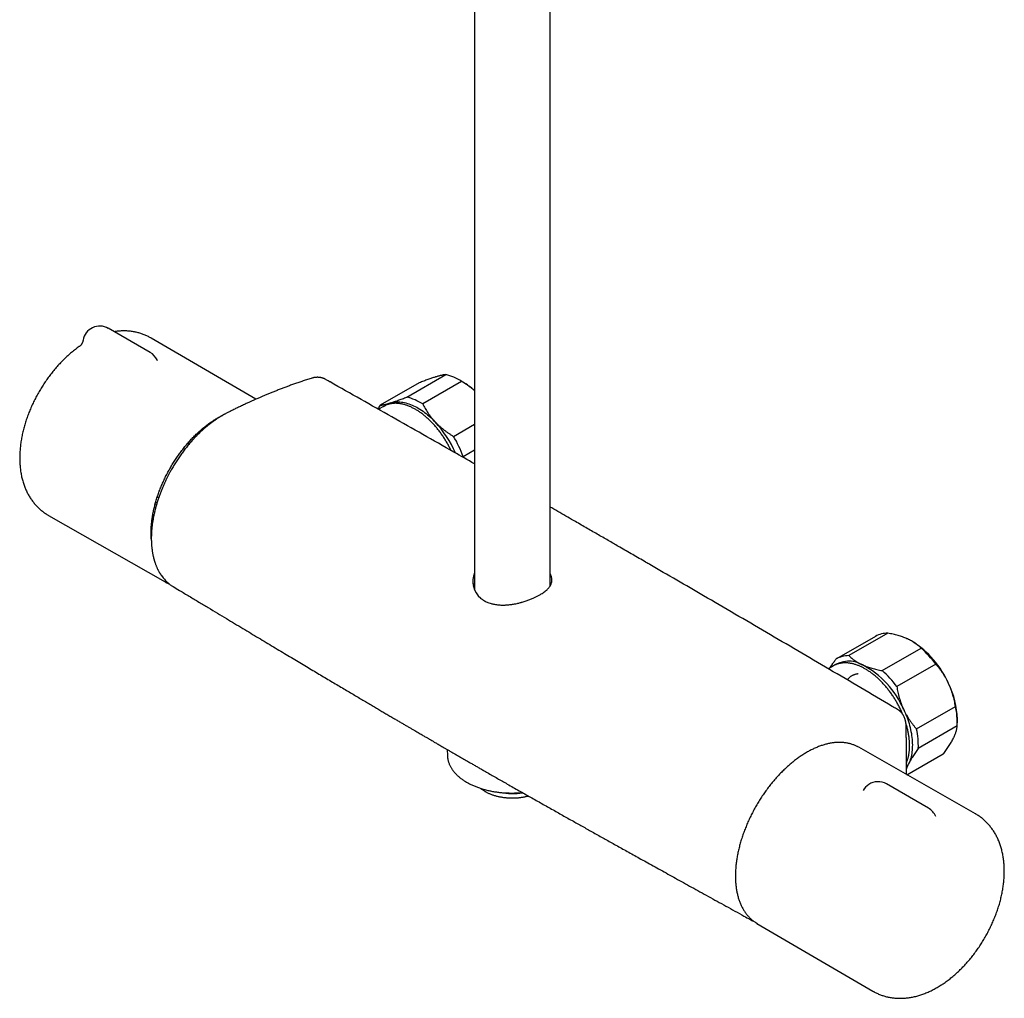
# Model space of a CAD drawing. Header units: millimetres. Extents: x 8 to 1577, y 12 to 2534.
# Tile 1 of 123: x 1291 to 1523, y 224 to 455. Entities that reach past the tile are written whole.
import ezdxf

# ---------------------------------------------------------------- set-up
doc = ezdxf.new("R2010")
doc.units = ezdxf.units.MM

msp = doc.modelspace()

# ---------------------------------------------------------------- linework, layer by layer
at = {"color": 7, "linetype": 'Continuous', "lineweight": 30}
for p, q in [((1415.76, 321.54), (1415.76, 711.4)), ((1397.96, 707.26), (1397.96, 320.59)), ((1321.43, 376.67), (1311.53, 382.39)), ((1346.34, 365.64), (1321.62, 380.09)), ((1323.04, 374.92), (1323.04, 374.92)), ((1362.73, 370.35), (1362.7, 370.36)), ((1384.91, 369.54), (1375.72, 364.23)), ((1381.96, 366.15), (1391.16, 371.46)), ((1394.91, 369.86), (1385.72, 364.56)), ((1395.19, 369.71), (1394.49, 370.12)), ((1376.5, 363.97), (1375.28, 363.27)), ((1333.06, 357.83), (1332.88, 357.93)), ((1333.06, 357.83), (1333.14, 357.76)), ((1392.99, 356.87), (1397.96, 359.74)), ((1331.64, 356.73), (1331.95, 356.56)), ((1332.69, 357.76), (1332.72, 357.74)), ((1329.28, 354.04), (1329.63, 353.85)), ((1330.27, 355.25), (1330.61, 355.05)), ((1330.72, 355.18), (1330.39, 355.38)), ((1397.96, 353.61), (1395.3, 352.07)), ((1395.3, 352.07), (1395.28, 351.92)), ((1323.09, 342.57), (1323.42, 342.37)), ((1322.62, 340.99), (1322.92, 340.82)), ((1322.73, 341.38), (1323.04, 341.2)), ((1297.45, 338.22), (1324.99, 322.51)), ((1326.7, 321.53), (1326.83, 321.45)), ((1415.93, 321.84), (1415.76, 322.16)), ((1492.55, 309.68), (1483.36, 304.37)), ((1495.49, 310.43), (1486.29, 305.12)), ((1494.12, 301.59), (1503.31, 306.9)), ((1501.26, 308.48), (1501.2, 308.51)), ((1482.62, 302.71), (1481.44, 302.03)), ((1506.78, 303.13), (1497.59, 297.83)), ((1502.24, 287.81), (1511.43, 293.11)), ((1511.85, 288.53), (1502.65, 283.22)), ((1511.87, 289.29), (1511.87, 290.11)), ((1516.13, 267.79), (1488.59, 283.5)), ((1391.53, 282.95), (1391.56, 281.54)), ((1499.97, 277.01), (1508.67, 282.04)), ((1499.97, 277.01), (1508.55, 281.97)), ((1508.67, 282.04), (1508.55, 281.97)), ((1499.88, 277.06), (1499.88, 278.03)), ((1505.05, 269.12), (1495.15, 274.84)), ((1463.04, 242.83), (1462.9, 242.89)), ((1464.59, 241.93), (1491.96, 225.93))]:
    msp.add_line(p, q, dxfattribs=at)
at = {"color": 7, "linetype": 'Continuous', "lineweight": 30, "flags": 128}
for points in [[(1378.13, 364.78), (1378.43, 364.87), (1378.74, 364.93), (1379.05, 364.98), (1379.37, 365.01), (1379.69, 365.03), (1380.02, 365.03), (1380.36, 365.01), (1380.7, 364.98), (1381.05, 364.93), (1381.4, 364.86), (1381.76, 364.78), (1382.11, 364.68), (1382.48, 364.56), (1382.84, 364.43), (1383.21, 364.28), (1383.57, 364.11), (1383.94, 363.93), (1384.31, 363.74), (1384.68, 363.53), (1385.05, 363.3), (1385.42, 363.07), (1385.79, 362.81), (1386.16, 362.54), (1386.52, 362.26), (1386.89, 361.97), (1387.25, 361.66), (1387.6, 361.34), (1387.96, 361.01), (1388.3, 360.66), (1388.65, 360.31)], [(1376.5, 363.97), (1376.75, 364.11), (1376.94, 364.2)], [(1483.07, 302.94), (1482.88, 302.85), (1482.62, 302.71)], [(1497.87, 292.35), (1497.72, 292.44), (1497.27, 292.7), (1497.06, 292.83)], [(1499.21, 292.41), (1499.42, 291.94), (1499.62, 291.46), (1499.82, 290.99), (1500, 290.51), (1500.17, 290.03), (1500.32, 289.55), (1500.47, 289.08), (1500.6, 288.6), (1500.73, 288.13), (1500.84, 287.65), (1500.93, 287.19), (1501.02, 286.72), (1501.09, 286.26), (1501.15, 285.8), (1501.2, 285.35), (1501.23, 284.91), (1501.25, 284.47), (1501.26, 284.04), (1501.25, 283.61), (1501.24, 283.19), (1501.21, 282.79), (1501.16, 282.39), (1501.11, 282), (1501.04, 281.62), (1500.95, 281.25), (1500.86, 280.89), (1500.75, 280.54), (1500.63, 280.2), (1500.5, 279.88), (1500.36, 279.57)], [(1488.59, 283.5), (1488.37, 283.62), (1488.3, 283.66)], [(1391.56, 281.54), (1391.57, 281.43), (1391.57, 281.33)], [(1464.31, 242.1), (1464.55, 241.95), (1464.59, 241.93)]]:
    msp.add_lwpolyline(points, dxfattribs=at)
at = {"color": 7, "linetype": 'Continuous', "lineweight": 30}
for centre, radius, start, end in [((1309.53, 378.92), 4, 60.0027, 170.4259), ((1319.43, 373.21), 4, 25.3599, 60.0027), ((1388.31, 359.56), 12.24, 57.341, 76.5376), ((1386.61, 355.05), 16.98, 48.0584, 59.6322), ((1379.61, 359.96), 5.05, 107.0274, 124.9543), ((1379.11, 354.25), 12.24, 57.341, 76.5376), ((1380.91, 360.12), 6.63, 141.6891, 150.7829), ((1370.17, 343.01), 25.31, 23.1671, 43.1166), ((1369.85, 342.81), 27.08, 19.9968, 31.283), ((1402.61, 322.62), 5.08, 156.0194, 230.8232), ((1328.96, 329.47), 8.01, 237.9423, 242.7348), ((1495.41, 304.62), 5.81, 89.241, 119.4291), ((1489.13, 289.4), 22.61, 23.8344, 57.559), ((1487.48, 288.84), 24.02, 36.5347, 48.7629), ((1486.21, 299.33), 5.79, 89.2159, 120.9086), ((1486.24, 297.24), 6.57, 60.2772, 125.2887), ((1479.44, 283.95), 21.5, 23.1834, 62.1142), ((1478.29, 283.53), 24.02, 36.5347, 48.7629), ((1491.61, 289.64), 20.27, 1.3335, 26.0412), ((1494.34, 289.27), 17.52, 357.5797, 12.6809), ((1485.15, 283.96), 17.52, 357.5797, 12.6809), ((1494.46, 282.44), 6.56, 325.8253, 334.0589), ((1493.15, 271.37), 4, 123.2658, 151.2431), ((1493.15, 271.37), 4, 60.0027, 123.2658), ((1406.86, 288.21), 15.64, 259.3937, 278.9872), ((1503.05, 265.66), 4, 21.9892, 60.0027)]:
    msp.add_arc(centre, radius, start, end, dxfattribs=at)
for points, knots in [([(1321.62, 380.08), (1321.6, 380.1), (1321.45, 380.18), (1321.18, 380.33), (1320.79, 380.53), (1320.4, 380.71), (1320, 380.88), (1319.59, 381.03), (1319.18, 381.17), (1318.76, 381.3), (1318.33, 381.41), (1317.9, 381.51), (1317.47, 381.59), (1317.03, 381.66), (1316.59, 381.71), (1316.14, 381.75), (1315.68, 381.77), (1315.23, 381.78), (1314.76, 381.77), (1314.3, 381.75), (1313.83, 381.71), (1313.37, 381.66), (1313.06, 381.61), (1312.91, 381.59)], [0, 0, 0, 0, 0.00826, 0.056526, 0.104773, 0.153025, 0.201316, 0.249675, 0.298135, 0.346726, 0.395479, 0.444424, 0.493592, 0.54301, 0.592708, 0.642711, 0.693044, 0.743731, 0.794793, 0.846246, 0.898106, 0.950382, 1, 1, 1, 1]), ([(1305.58, 379.59), (1305.58, 379.55), (1305.56, 379.45), (1305.52, 379.28), (1305.46, 379.11), (1305.39, 378.94), (1305.31, 378.79), (1305.23, 378.66), (1305.16, 378.54), (1305.08, 378.44), (1305.01, 378.36), (1304.95, 378.29), (1304.89, 378.24), (1304.85, 378.2), (1304.83, 378.18), (1304.81, 378.16), (1304.8, 378.15), (1304.8, 378.16), (1304.8, 378.16)], [0, 0, 0, 0, 0.051515, 0.136425, 0.219593, 0.300623, 0.379033, 0.454314, 0.526062, 0.594114, 0.658621, 0.720018, 0.778933, 0.836096, 0.877017, 0.917235, 0.970295, 1, 1, 1, 1]), ([(1304.81, 378.16), (1304.77, 378.13), (1304.57, 378), (1304.22, 377.75), (1303.76, 377.4), (1303.31, 377.05), (1302.86, 376.68), (1302.41, 376.3), (1301.97, 375.91), (1301.54, 375.51), (1301.11, 375.1), (1300.69, 374.68), (1300.27, 374.26), (1299.86, 373.82), (1299.46, 373.37), (1299.06, 372.92), (1298.67, 372.45), (1298.29, 371.98), (1297.92, 371.51), (1297.55, 371.02), (1297.19, 370.53), (1296.84, 370.03), (1296.49, 369.52), (1296.16, 369.01), (1295.83, 368.49), (1295.51, 367.97), (1295.2, 367.44), (1294.9, 366.91), (1294.6, 366.37), (1294.32, 365.83), (1294.04, 365.28), (1293.78, 364.73), (1293.52, 364.18), (1293.27, 363.62), (1293.04, 363.06), (1292.81, 362.49), (1292.59, 361.93), (1292.39, 361.36), (1292.19, 360.79), (1292, 360.22), (1291.83, 359.64), (1291.67, 359.07), (1291.51, 358.49), (1291.37, 357.92), (1291.24, 357.34), (1291.13, 356.77), (1291.02, 356.19), (1290.93, 355.62), (1290.84, 355.04), (1290.78, 354.47), (1290.72, 353.9), (1290.68, 353.33), (1290.65, 352.76), (1290.63, 352.2), (1290.63, 351.64), (1290.63, 351.09), (1290.66, 350.53), (1290.7, 349.99), (1290.75, 349.45), (1290.81, 348.91), (1290.89, 348.38), (1290.98, 347.86), (1291.09, 347.35), (1291.21, 346.85), (1291.34, 346.35), (1291.49, 345.86), (1291.65, 345.39), (1291.82, 344.92), (1292.01, 344.47), (1292.21, 344.02), (1292.42, 343.59), (1292.64, 343.17), (1292.88, 342.76), (1293.12, 342.36), (1293.38, 341.98), (1293.65, 341.6), (1293.92, 341.24), (1294.21, 340.89), (1294.51, 340.56), (1294.82, 340.24), (1295.14, 339.93), (1295.46, 339.63), (1295.8, 339.35), (1296.14, 339.08), (1296.5, 338.82), (1296.86, 338.58), (1297.17, 338.38), (1297.37, 338.26), (1297.45, 338.22)], [0, 0, 0, 0, 0.003245, 0.015442, 0.027631, 0.039811, 0.051979, 0.064133, 0.076272, 0.088394, 0.100501, 0.112591, 0.124664, 0.136722, 0.148764, 0.160791, 0.172805, 0.184805, 0.196794, 0.208772, 0.220741, 0.232702, 0.244656, 0.256604, 0.268548, 0.280489, 0.292429, 0.304368, 0.316309, 0.328253, 0.3402, 0.352152, 0.364111, 0.376077, 0.388053, 0.40004, 0.412038, 0.42405, 0.436076, 0.448118, 0.460176, 0.472253, 0.484347, 0.496461, 0.508594, 0.520747, 0.53292, 0.545113, 0.557324, 0.569554, 0.581799, 0.594058, 0.606327, 0.618605, 0.630885, 0.643162, 0.655429, 0.667681, 0.679909, 0.692106, 0.704265, 0.716376, 0.728431, 0.740423, 0.752344, 0.764188, 0.775948, 0.78762, 0.799201, 0.810687, 0.822079, 0.833375, 0.844577, 0.855688, 0.86671, 0.877646, 0.888502, 0.899282, 0.909992, 0.920637, 0.931224, 0.941758, 0.952246, 0.962694, 0.97311, 0.983499, 0.993868, 1, 1, 1, 1]), ([(1323.13, 374.76), (1323.13, 374.77), (1323.13, 374.77), (1323.12, 374.79), (1323.09, 374.82), (1323.07, 374.87), (1323.05, 374.91), (1323.04, 374.93)], [0, 0, 0, 0, 0.193545, 0.394665, 0.596868, 0.801152, 1, 1, 1, 1]), ([(1359.37, 370.57), (1359, 370.46), (1358.29, 370.23), (1357.24, 369.88), (1356.23, 369.53), (1355.25, 369.19), (1354.31, 368.85), (1353.41, 368.52), (1352.52, 368.18), (1351.64, 367.84), (1350.78, 367.5), (1349.95, 367.17), (1349.15, 366.84), (1347.95, 366.34), (1346.34, 365.64), (1344.85, 364.97), (1343.86, 364.51), (1343.41, 364.3), (1342.95, 364.08), (1342.49, 363.86), (1342.03, 363.64), (1341.58, 363.43), (1341.14, 363.21), (1340.72, 363), (1340.31, 362.8), (1339.94, 362.61), (1339.6, 362.44), (1339.3, 362.29), (1339.07, 362.17), (1338.91, 362.08), (1338.8, 362.02), (1338.72, 361.97), (1338.65, 361.93), (1338.57, 361.89), (1338.47, 361.83), (1338.33, 361.75), (1338.15, 361.64), (1337.92, 361.51), (1337.67, 361.35), (1337.4, 361.18), (1337.1, 360.98), (1336.79, 360.77), (1336.48, 360.55), (1336.16, 360.32), (1335.86, 360.1), (1335.56, 359.87), (1335.13, 359.53), (1334.59, 359.08), (1333.93, 358.51), (1333.32, 357.94), (1332.74, 357.38), (1332.18, 356.82), (1331.56, 356.16), (1330.88, 355.39), (1330.15, 354.52), (1329.46, 353.63), (1328.79, 352.73), (1328.15, 351.82), (1327.53, 350.89), (1326.94, 349.93), (1326.46, 349.1), (1326.06, 348.39), (1325.75, 347.79), (1325.43, 347.17), (1325.1, 346.51), (1324.78, 345.81), (1324.46, 345.07), (1324.14, 344.31), (1323.82, 343.51), (1323.52, 342.68), (1323.22, 341.81), (1322.95, 340.93), (1322.7, 340.06), (1322.49, 339.21), (1322.31, 338.4), (1322.15, 337.63), (1322.02, 336.88), (1321.92, 336.17), (1321.84, 335.54), (1321.78, 334.98), (1321.74, 334.5), (1321.72, 334.07), (1321.7, 333.69), (1321.69, 333.34), (1321.68, 333.05), (1321.68, 332.83), (1321.68, 332.66), (1321.68, 332.52), (1321.69, 332.36), (1321.69, 332.15), (1321.7, 331.89), (1321.72, 331.56), (1321.74, 331.19), (1321.77, 330.79), (1321.82, 330.38), (1321.87, 330.01), (1321.91, 329.67), (1321.96, 329.38), (1322.01, 329.1), (1322.07, 328.82), (1322.13, 328.55), (1322.19, 328.28), (1322.26, 328.03), (1322.32, 327.79), (1322.38, 327.59), (1322.43, 327.42), (1322.47, 327.3), (1322.49, 327.22), (1322.52, 327.15), (1322.55, 327.05), (1322.61, 326.88), (1322.69, 326.66), (1322.79, 326.39), (1322.9, 326.14), (1323, 325.91), (1323.1, 325.68), (1323.21, 325.46), (1323.33, 325.23), (1323.44, 325.03), (1323.53, 324.86), (1323.61, 324.72), (1323.69, 324.6), (1323.75, 324.5), (1323.81, 324.41), (1323.85, 324.34), (1323.9, 324.27), (1323.96, 324.18), (1324.04, 324.07), (1324.2, 323.84), (1324.44, 323.53), (1324.76, 323.14), (1325.09, 322.79), (1325.37, 322.53), (1325.58, 322.35), (1325.73, 322.22), (1325.88, 322.09), (1326.07, 321.95), (1326.28, 321.79), (1326.53, 321.62), (1326.71, 321.51), (1326.81, 321.45)], [0, 0, 0, 0, 0.017846, 0.035084, 0.051715, 0.06774, 0.083161, 0.097978, 0.112193, 0.127134, 0.141348, 0.154835, 0.167913, 0.181048, 0.214157, 0.247657, 0.255232, 0.262828, 0.270445, 0.278082, 0.285738, 0.293244, 0.300276, 0.307639, 0.314386, 0.320538, 0.326106, 0.331074, 0.335432, 0.337465, 0.339234, 0.34063, 0.341653, 0.342709, 0.344228, 0.346615, 0.349647, 0.353322, 0.357641, 0.362043, 0.366961, 0.372252, 0.377496, 0.382668, 0.387762, 0.392777, 0.397711, 0.409335, 0.420471, 0.431112, 0.441253, 0.451001, 0.460593, 0.474704, 0.48849, 0.501955, 0.515223, 0.528449, 0.541653, 0.554867, 0.568123, 0.57573, 0.58358, 0.591861, 0.600569, 0.609696, 0.61923, 0.629158, 0.639468, 0.650205, 0.661382, 0.672901, 0.684207, 0.695204, 0.705882, 0.716008, 0.725809, 0.7353, 0.744492, 0.751509, 0.758067, 0.763986, 0.769261, 0.774159, 0.778317, 0.781734, 0.783554, 0.785569, 0.787806, 0.790513, 0.794449, 0.799161, 0.80465, 0.810843, 0.817107, 0.823295, 0.827886, 0.832434, 0.836939, 0.841401, 0.845819, 0.850195, 0.854474, 0.858259, 0.861968, 0.864885, 0.867009, 0.867925, 0.869157, 0.870901, 0.873157, 0.877902, 0.882785, 0.887397, 0.891738, 0.895822, 0.900007, 0.904461, 0.909185, 0.912082, 0.915006, 0.917577, 0.919735, 0.921479, 0.922809, 0.924274, 0.926217, 0.928641, 0.931548, 0.940894, 0.950117, 0.959178, 0.967857, 0.971615, 0.975288, 0.97905, 0.983382, 0.988316, 0.993855, 1, 1, 1, 1]), ([(1362.74, 370.35), (1362.69, 370.38), (1362.58, 370.44), (1362.43, 370.51), (1362.29, 370.57), (1362.15, 370.62), (1361.98, 370.67), (1361.78, 370.73), (1361.52, 370.78), (1361.26, 370.81), (1361.02, 370.82), (1360.81, 370.82), (1360.6, 370.81), (1360.39, 370.8), (1360.17, 370.77), (1359.93, 370.72), (1359.66, 370.66), (1359.47, 370.6), (1359.37, 370.57)], [0, 0, 0, 0, 0.045676, 0.095896, 0.148186, 0.195689, 0.238499, 0.310526, 0.387052, 0.468713, 0.537266, 0.595621, 0.64992, 0.714672, 0.773351, 0.840239, 0.915773, 1, 1, 1, 1]), ([(1363.62, 369.87), (1363.39, 369.99), (1363.1, 370.16), (1362.8, 370.32), (1362.74, 370.36)], [0, 0, 0, 0, 0.767903, 1, 1, 1, 1]), ([(1363.87, 369.71), (1363.85, 369.73), (1363.8, 369.76), (1363.73, 369.8), (1363.67, 369.84), (1363.64, 369.85), (1363.62, 369.86)], [0, 0, 0, 0, 0.204741, 0.467082, 0.731659, 1, 1, 1, 1]), ([(1363.86, 369.72), (1363.83, 369.74), (1363.76, 369.78), (1363.68, 369.83), (1363.63, 369.86), (1363.62, 369.86), (1363.62, 369.86)], [0, 0, 0, 0, 0.331967, 0.657501, 0.981221, 1, 1, 1, 1]), ([(1397.96, 350.38), (1396.33, 351.32), (1389.83, 355.02), (1378.47, 361.47), (1368.73, 366.97), (1363.86, 369.72)], [0, 0, 0, 0, 0.143546, 0.571774, 1, 1, 1, 1]), ([(1388.74, 370.91), (1388.7, 370.9), (1388.54, 370.84), (1388.24, 370.75), (1387.82, 370.61), (1387.39, 370.46), (1386.93, 370.3), (1386.45, 370.12), (1385.95, 369.94), (1385.44, 369.74), (1385.08, 369.6), (1384.91, 369.54)], [0, 0, 0, 0, 0.034085, 0.152699, 0.271315, 0.390844, 0.510376, 0.632431, 0.75449, 0.877243, 1, 1, 1, 1]), ([(1391.16, 371.46), (1391.09, 371.45), (1390.94, 371.44), (1390.7, 371.4), (1390.44, 371.35), (1390.16, 371.29), (1389.84, 371.22), (1389.5, 371.13), (1389.14, 371.03), (1388.87, 370.95), (1388.74, 370.91)], [0, 0, 0, 0, 0.122973, 0.245942, 0.369581, 0.493217, 0.619375, 0.745529, 0.872765, 1, 1, 1, 1]), ([(1397.96, 367.66), (1397.87, 367.74), (1397.62, 367.96), (1397.18, 368.31), (1396.64, 368.72), (1396.08, 369.11), (1395.5, 369.5), (1395.11, 369.74), (1394.91, 369.86)], [0, 0, 0, 0, 0.0918028, 0.2699928, 0.451968, 0.6339487, 0.8169717, 1, 1, 1, 1]), ([(1375.72, 364.23), (1375.79, 364.24), (1375.93, 364.25), (1376.17, 364.29), (1376.43, 364.34), (1376.72, 364.4), (1377.03, 364.47), (1377.37, 364.56), (1377.73, 364.66), (1378, 364.74), (1378.13, 364.78)], [0, 0, 0, 0, 0.122973, 0.245942, 0.369581, 0.493217, 0.619375, 0.745529, 0.872765, 1, 1, 1, 1]), ([(1378.13, 364.78), (1378.17, 364.79), (1378.33, 364.85), (1378.63, 364.94), (1379.05, 365.08), (1379.49, 365.23), (1379.95, 365.39), (1380.42, 365.57), (1380.92, 365.75), (1381.44, 365.95), (1381.79, 366.09), (1381.96, 366.15)], [0, 0, 0, 0, 0.034085, 0.152699, 0.271315, 0.390844, 0.510376, 0.632431, 0.75449, 0.877243, 1, 1, 1, 1]), ([(1392.4, 353.55), (1392.38, 353.59), (1392.3, 353.78), (1392.14, 354.1), (1391.92, 354.53), (1391.69, 354.95), (1391.46, 355.37), (1391.22, 355.79), (1390.96, 356.2), (1390.71, 356.6), (1390.44, 357), (1390.17, 357.4), (1389.89, 357.78), (1389.61, 358.16), (1389.32, 358.53), (1389.02, 358.9), (1388.72, 359.25), (1388.41, 359.6), (1388.1, 359.94), (1387.78, 360.27), (1387.46, 360.59), (1387.14, 360.9), (1386.81, 361.2), (1386.48, 361.49), (1386.15, 361.77), (1385.82, 362.04), (1385.48, 362.29), (1385.14, 362.54), (1384.8, 362.77), (1384.46, 362.99), (1384.12, 363.19), (1383.77, 363.39), (1383.43, 363.57), (1383.09, 363.74), (1382.75, 363.9), (1382.41, 364.04), (1382.07, 364.17), (1381.73, 364.28), (1381.4, 364.38), (1381.07, 364.47), (1380.74, 364.54), (1380.41, 364.6), (1380.09, 364.64), (1379.77, 364.67), (1379.46, 364.69), (1379.15, 364.69), (1378.84, 364.67), (1378.54, 364.65), (1378.25, 364.6), (1377.97, 364.55), (1377.69, 364.48), (1377.41, 364.39), (1377.17, 364.3), (1377.01, 364.23), (1376.95, 364.2)], [0, 0, 0, 0, 0.00543, 0.025036, 0.044642, 0.064246, 0.083851, 0.103456, 0.12306, 0.142665, 0.162271, 0.181877, 0.201483, 0.22109, 0.240699, 0.260309, 0.27992, 0.299532, 0.319146, 0.338762, 0.35838, 0.378, 0.397622, 0.417246, 0.436873, 0.456502, 0.476134, 0.495768, 0.515404, 0.535043, 0.554684, 0.574326, 0.59397, 0.613615, 0.63326, 0.652904, 0.672547, 0.692186, 0.711821, 0.73145, 0.751071, 0.770682, 0.79028, 0.809865, 0.829432, 0.848981, 0.868509, 0.888014, 0.907496, 0.926954, 0.946388, 0.965801, 0.985194, 1, 1, 1, 1]), ([(1385.72, 364.56), (1385.81, 364.38), (1385.99, 364.02), (1386.28, 363.5), (1386.59, 362.97), (1386.92, 362.45), (1387.29, 361.94), (1387.68, 361.42), (1388.09, 360.92), (1388.42, 360.55), (1388.61, 360.35), (1388.65, 360.31)], [0, 0, 0, 0, 0.119246, 0.238489, 0.358338, 0.478183, 0.600299, 0.722411, 0.845493, 0.968574, 1, 1, 1, 1]), ([(1321.68, 332.72), (1321.68, 332.8), (1321.66, 333.03), (1321.64, 333.42), (1321.63, 333.89), (1321.63, 334.36), (1321.64, 334.85), (1321.67, 335.33), (1321.7, 335.83), (1321.74, 336.33), (1321.8, 336.83), (1321.86, 337.34), (1321.94, 337.86), (1322.03, 338.37), (1322.12, 338.89), (1322.23, 339.42), (1322.35, 339.95), (1322.48, 340.47), (1322.62, 341), (1322.77, 341.54), (1322.93, 342.07), (1323.1, 342.61), (1323.28, 343.14), (1323.47, 343.68), (1323.67, 344.21), (1323.88, 344.74), (1324.1, 345.28), (1324.33, 345.81), (1324.57, 346.34), (1324.81, 346.86), (1325.07, 347.39), (1325.33, 347.91), (1325.6, 348.43), (1325.88, 348.94), (1326.17, 349.45), (1326.47, 349.96), (1326.77, 350.46), (1327.08, 350.96), (1327.4, 351.45), (1327.73, 351.93), (1328.06, 352.41), (1328.4, 352.88), (1328.74, 353.35), (1329.09, 353.81), (1329.45, 354.26), (1329.81, 354.7), (1330.18, 355.14), (1330.55, 355.56), (1330.92, 355.98), (1331.3, 356.39), (1331.69, 356.79), (1332.08, 357.18), (1332.47, 357.55), (1332.87, 357.92), (1333.26, 358.28), (1333.67, 358.63), (1334.07, 358.97), (1334.48, 359.29), (1334.88, 359.61), (1335.29, 359.91), (1335.7, 360.2), (1336.11, 360.48), (1336.53, 360.75), (1336.93, 361), (1337.22, 361.17), (1337.45, 361.3), (1337.69, 361.43), (1338.03, 361.62), (1338.32, 361.77), (1338.48, 361.84), (1338.49, 361.85)], [0, 0, 0, 0, 0.0077465, 0.023056, 0.0383655, 0.0536751, 0.068985, 0.0842955, 0.0996066, 0.1149185, 0.1302312, 0.1455447, 0.1608592, 0.1761746, 0.191491, 0.2068083, 0.2221266, 0.2374457, 0.2527658, 0.2680867, 0.2834084, 0.2987309, 0.3140541, 0.329378, 0.3447025, 0.3600277, 0.3753533, 0.3906795, 0.406006, 0.4213329, 0.4366602, 0.4519877, 0.4673154, 0.4826432, 0.4979712, 0.5132991, 0.5286271, 0.5439549, 0.5592827, 0.5746102, 0.5899374, 0.6052643, 0.6205908, 0.6359169, 0.6512426, 0.6665676, 0.6818921, 0.6972159, 0.7125391, 0.7278614, 0.743183, 0.7585038, 0.7738236, 0.7891425, 0.8044604, 0.8197774, 0.8350933, 0.8504082, 0.865722, 0.8810348, 0.8963466, 0.9116574, 0.9269672, 0.9422762, 0.9567795, 0.9594878, 0.9675376, 0.9828447, 0.9981515, 1, 1, 1, 1]), ([(1388.65, 360.31), (1388.8, 360.15), (1389.11, 359.83), (1389.6, 359.37), (1390.11, 358.92), (1390.65, 358.48), (1391.21, 358.06), (1391.79, 357.65), (1392.38, 357.25), (1392.79, 357), (1392.99, 356.87)], [0, 0, 0, 0, 0.122618, 0.245238, 0.368878, 0.492521, 0.618996, 0.745475, 0.872735, 1, 1, 1, 1]), ([(1332.9, 357.53), (1332.9, 357.54), (1332.87, 357.61), (1332.8, 357.68), (1332.74, 357.72), (1332.72, 357.74)], [0, 0, 0, 0, 0.113681, 0.656227, 1, 1, 1, 1]), ([(1439.32, 326.62), (1438.99, 326.81), (1437.64, 327.6), (1435.28, 328.96), (1432.85, 330.37), (1431.01, 331.43), (1429.77, 332.15), (1428.5, 332.88), (1427.2, 333.63), (1425.88, 334.39), (1424.53, 335.17), (1423.15, 335.96), (1421.61, 336.85), (1419.91, 337.82), (1418.05, 338.89), (1416.66, 339.69), (1415.89, 340.13), (1415.76, 340.21)], [0, 0, 0, 0, 0.042238, 0.171947, 0.299813, 0.352506, 0.40512, 0.458819, 0.513758, 0.569935, 0.627351, 0.686006, 0.7459, 0.822953, 0.901964, 0.982932, 1, 1, 1, 1]), ([(1496.52, 293.14), (1491.57, 296.06), (1481.68, 301.89), (1466.83, 310.6), (1452.71, 318.85), (1443.54, 324.17), (1439.33, 326.61)], [0, 0, 0, 0, 0.259667, 0.519335, 0.779004, 1, 1, 1, 1]), ([(1399.39, 318.68), (1399.61, 318.51), (1400.07, 318.16), (1400.9, 317.74), (1401.77, 317.43), (1402.67, 317.23), (1403.38, 317.13), (1403.94, 317.08), (1404.33, 317.07), (1404.73, 317.06), (1405.14, 317.07), (1405.74, 317.11), (1406.47, 317.18), (1407.3, 317.31), (1408.04, 317.46), (1408.55, 317.59), (1408.86, 317.67), (1408.95, 317.7), (1409.03, 317.72), (1409.1, 317.74), (1409.46, 317.84), (1410.1, 318.04), (1410.97, 318.36), (1411.75, 318.68), (1412.44, 319.01), (1413.1, 319.34), (1413.65, 319.65), (1414.13, 319.95), (1414.53, 320.24), (1414.89, 320.53), (1415.2, 320.82), (1415.46, 321.11), (1415.68, 321.4), (1415.87, 321.7), (1416.02, 322.01), (1416.14, 322.37), (1416.22, 322.83), (1416.2, 323.45), (1416.04, 324.03), (1415.83, 324.39), (1415.76, 324.51)], [0, 0, 0, 0, 0.0399551, 0.0824964, 0.1277167, 0.1634493, 0.2007614, 0.2161404, 0.2317778, 0.2476749, 0.2638331, 0.2802535, 0.3176836, 0.3494813, 0.3756448, 0.4043187, 0.4085326, 0.412239, 0.415438, 0.4181295, 0.4203137, 0.4589245, 0.4950953, 0.528849, 0.5602138, 0.5910505, 0.624658, 0.6486239, 0.6738433, 0.7003225, 0.7237114, 0.7471066, 0.7705084, 0.7939174, 0.8173338, 0.8407581, 0.8756947, 0.9203234, 0.9746419, 1, 1, 1, 1]), ([(1325.3, 322.34), (1325.31, 322.34), (1325.42, 322.28), (1325.63, 322.18), (1325.84, 322.09), (1325.94, 322.05)], [0, 0, 0, 0, 0.029228, 0.543532, 1, 1, 1, 1]), ([(1326.82, 321.45), (1327.33, 321.14), (1328.61, 320.37), (1330.63, 319.15), (1332.88, 317.79), (1335.09, 316.47), (1337.25, 315.17), (1339.33, 313.92), (1341.33, 312.71), (1343.24, 311.56), (1345.12, 310.44), (1346.95, 309.33), (1348.75, 308.26), (1350.5, 307.2), (1352.22, 306.18), (1353.9, 305.17), (1355.53, 304.19), (1357.12, 303.25), (1358.65, 302.33), (1360.14, 301.44), (1361.59, 300.57), (1363.01, 299.73), (1364.4, 298.9), (1365.76, 298.09), (1367.07, 297.31), (1368.35, 296.55), (1369.58, 295.83), (1370.76, 295.13), (1371.9, 294.45), (1372.99, 293.81), (1374.06, 293.18), (1375.09, 292.57), (1376.09, 291.98), (1377.04, 291.42), (1377.96, 290.88), (1378.83, 290.36), (1379.67, 289.87), (1380.46, 289.41), (1381.21, 288.97), (1381.92, 288.55), (1382.59, 288.16), (1383.23, 287.79), (1383.81, 287.44), (1384.36, 287.13), (1384.86, 286.83), (1385.33, 286.56), (1385.76, 286.31), (1386.14, 286.08), (1386.5, 285.88), (1386.81, 285.7), (1387.07, 285.55), (1387.27, 285.43), (1387.44, 285.33), (1387.61, 285.23), (1387.8, 285.12), (1388.03, 284.98), (1388.31, 284.82), (1388.63, 284.64), (1388.98, 284.43), (1389.38, 284.2), (1389.81, 283.95), (1390.28, 283.68), (1390.8, 283.38), (1391.37, 283.05), (1391.99, 282.69), (1392.64, 282.31), (1393.35, 281.9), (1394.09, 281.47), (1394.84, 281.04), (1395.59, 280.61), (1396.33, 280.18), (1397.1, 279.74), (1397.88, 279.29), (1398.65, 278.85), (1399.42, 278.4), (1400.19, 277.96), (1401.49, 277.22), (1403.33, 276.17), (1405.82, 274.74), (1408.43, 273.26), (1411.15, 271.72), (1413.82, 270.21), (1416.45, 268.73), (1419.03, 267.28), (1421.13, 266.1), (1422.76, 265.18), (1423.94, 264.52), (1425.13, 263.86), (1426.35, 263.17), (1427.58, 262.48), (1428.82, 261.79), (1430.05, 261.1), (1431.33, 260.39), (1432.65, 259.66), (1434, 258.9), (1435.39, 258.13), (1436.88, 257.3), (1438.45, 256.43), (1440.12, 255.5), (1441.84, 254.55), (1443.61, 253.57), (1445.42, 252.56), (1447.28, 251.53), (1449.19, 250.47), (1451.15, 249.39), (1453.16, 248.28), (1455.2, 247.15), (1457.27, 246), (1459.38, 244.83), (1461.26, 243.79), (1462.44, 243.14), (1462.9, 242.89)], [0, 0, 0, 0, 0.011426, 0.028536, 0.045307, 0.061739, 0.07783, 0.093583, 0.108124, 0.122364, 0.136302, 0.149938, 0.163273, 0.176306, 0.189037, 0.201467, 0.213595, 0.225421, 0.236742, 0.247773, 0.258513, 0.268962, 0.279301, 0.28934, 0.299077, 0.308512, 0.317646, 0.326323, 0.334709, 0.342805, 0.350609, 0.358273, 0.365635, 0.372693, 0.379449, 0.385902, 0.392053, 0.3979, 0.403433, 0.408665, 0.4136, 0.418244, 0.422595, 0.426583, 0.430289, 0.433713, 0.436854, 0.439714, 0.442291, 0.444586, 0.446599, 0.447982, 0.449192, 0.450315, 0.451636, 0.453402, 0.45545, 0.457781, 0.460393, 0.463288, 0.466465, 0.469924, 0.473666, 0.477888, 0.48242, 0.487261, 0.492412, 0.497873, 0.503643, 0.50889, 0.514369, 0.520053, 0.525751, 0.531425, 0.537075, 0.542702, 0.548305, 0.565759, 0.582979, 0.603173, 0.623035, 0.642565, 0.661762, 0.680627, 0.699161, 0.707783, 0.716331, 0.724929, 0.733861, 0.743139, 0.751873, 0.760892, 0.770197, 0.779787, 0.789663, 0.799824, 0.810271, 0.822092, 0.834259, 0.846771, 0.859628, 0.872831, 0.88638, 0.900274, 0.914514, 0.929099, 0.94403, 0.959031, 0.974365, 0.990033, 1, 1, 1, 1]), ([(1397.96, 322.37), (1397.88, 322.19), (1397.8, 322.01), (1397.75, 321.83), (1397.75, 321.83), (1397.75, 321.83), (1397.75, 321.83), (1397.75, 321.83), (1397.75, 321.83), (1397.75, 321.83), (1397.75, 321.83), (1397.75, 321.82), (1397.74, 321.82), (1397.74, 321.8), (1397.72, 321.74), (1397.69, 321.62), (1397.66, 321.53), (1397.65, 321.47)], [0, 0, 0, 0, 0.613082, 0.6131216, 0.6131529, 0.613209, 0.6133102, 0.6134939, 0.6138316, 0.6144652, 0.6156942, 0.6182003, 0.6236686, 0.6365999, 0.6810882, 0.8329753, 1, 1, 1, 1]), ([(1397.96, 321.2), (1397.9, 321.16), (1397.83, 321.13), (1397.77, 321.09), (1397.76, 321.09)], [0, 0, 0, 0, 0.900338, 1, 1, 1, 1]), ([(1500.11, 309.07), (1500.06, 309.09), (1499.86, 309.18), (1499.48, 309.34), (1498.97, 309.53), (1498.44, 309.71), (1497.88, 309.88), (1497.31, 310.03), (1496.72, 310.18), (1496.11, 310.31), (1495.69, 310.39), (1495.49, 310.43)], [0, 0, 0, 0, 0.034085, 0.152699, 0.271315, 0.390844, 0.510376, 0.632431, 0.75449, 0.877243, 1, 1, 1, 1]), ([(1503.31, 306.9), (1503.21, 307), (1503.01, 307.2), (1502.67, 307.49), (1502.31, 307.78), (1501.93, 308.06), (1501.52, 308.33), (1501.07, 308.59), (1500.61, 308.84), (1500.27, 308.99), (1500.11, 309.07)], [0, 0, 0, 0, 0.122973, 0.245942, 0.369581, 0.493217, 0.619375, 0.745529, 0.872765, 1, 1, 1, 1]), ([(1486.29, 305.12), (1486.4, 305.02), (1486.6, 304.82), (1486.94, 304.53), (1487.29, 304.24), (1487.68, 303.96), (1488.09, 303.69), (1488.53, 303.43), (1489, 303.18), (1489.33, 303.03), (1489.5, 302.95)], [0, 0, 0, 0, 0.1229729, 0.2459423, 0.3695815, 0.4932168, 0.6193748, 0.7455295, 0.8727654, 1, 1, 1, 1]), ([(1481.85, 302.26), (1481.89, 302.32), (1482.01, 302.53), (1482.3, 302.97), (1482.72, 303.59), (1483.07, 304.06), (1483.24, 304.3)], [0, 0, 0, 0, 0.092659, 0.317206, 0.65809, 1, 1, 1, 1]), ([(1498.97, 291.3), (1498.93, 291.38), (1498.84, 291.61), (1498.68, 291.97), (1498.48, 292.41), (1498.27, 292.84), (1498.05, 293.26), (1497.82, 293.69), (1497.59, 294.11), (1497.34, 294.52), (1497.09, 294.93), (1496.83, 295.34), (1496.57, 295.74), (1496.3, 296.13), (1496.02, 296.52), (1495.73, 296.9), (1495.44, 297.27), (1495.15, 297.63), (1494.85, 297.99), (1494.54, 298.34), (1494.23, 298.67), (1493.91, 299), (1493.59, 299.32), (1493.27, 299.63), (1492.94, 299.93), (1492.61, 300.22), (1492.28, 300.5), (1491.94, 300.77), (1491.61, 301.03), (1491.27, 301.27), (1490.93, 301.5), (1490.58, 301.72), (1490.24, 301.93), (1489.9, 302.12), (1489.56, 302.31), (1489.22, 302.47), (1488.87, 302.63), (1488.53, 302.77), (1488.2, 302.9), (1487.86, 303.02), (1487.52, 303.12), (1487.19, 303.2), (1486.86, 303.27), (1486.54, 303.33), (1486.22, 303.38), (1485.9, 303.41), (1485.58, 303.42), (1485.27, 303.42), (1484.97, 303.41), (1484.67, 303.38), (1484.38, 303.34), (1484.09, 303.28), (1483.81, 303.21), (1483.54, 303.12), (1483.3, 303.04), (1483.15, 302.97), (1483.09, 302.94)], [0, 0, 0, 0, 0.010134, 0.028925, 0.047715, 0.066505, 0.085294, 0.104082, 0.122871, 0.141659, 0.160448, 0.179236, 0.198025, 0.216815, 0.235605, 0.254396, 0.273188, 0.291981, 0.310775, 0.329571, 0.348369, 0.367168, 0.385969, 0.404772, 0.423577, 0.442384, 0.461194, 0.480006, 0.49882, 0.517637, 0.536455, 0.555276, 0.574099, 0.592924, 0.61175, 0.630577, 0.649404, 0.66823, 0.687054, 0.705876, 0.724693, 0.743505, 0.762309, 0.781103, 0.799886, 0.818655, 0.837408, 0.856142, 0.874857, 0.89355, 0.912221, 0.930869, 0.949494, 0.968098, 0.986684, 1, 1, 1, 1]), ([(1489.5, 302.95), (1489.54, 302.93), (1489.75, 302.84), (1490.12, 302.68), (1490.64, 302.49), (1491.17, 302.31), (1491.72, 302.14), (1492.3, 301.99), (1492.89, 301.84), (1493.5, 301.71), (1493.91, 301.63), (1494.12, 301.59)], [0, 0, 0, 0, 0.034085, 0.152699, 0.271315, 0.390844, 0.510376, 0.632431, 0.75449, 0.877243, 1, 1, 1, 1]), ([(1509.81, 298.53), (1509.79, 298.59), (1509.67, 298.84), (1509.44, 299.29), (1509.12, 299.88), (1508.78, 300.45), (1508.42, 301.02), (1508.04, 301.57), (1507.63, 302.11), (1507.21, 302.63), (1506.92, 302.97), (1506.78, 303.13)], [0, 0, 0, 0, 0.031426, 0.150353, 0.269282, 0.389133, 0.508986, 0.631385, 0.753788, 0.876892, 1, 1, 1, 1]), ([(1486.09, 299.61), (1486.12, 299.64), (1486.19, 299.74), (1486.33, 299.88), (1486.49, 300.04), (1486.66, 300.18), (1486.84, 300.31), (1487.03, 300.43), (1487.23, 300.54), (1487.44, 300.63), (1487.65, 300.71), (1487.87, 300.78), (1488.1, 300.83), (1488.31, 300.86), (1488.45, 300.88), (1488.51, 300.88)], [0, 0, 0, 0, 0.045468, 0.125619, 0.206258, 0.28737, 0.368905, 0.45077, 0.532835, 0.61492, 0.696838, 0.77845, 0.859657, 0.940401, 1, 1, 1, 1]), ([(1497.59, 297.83), (1497.62, 297.61), (1497.7, 297.16), (1497.84, 296.5), (1498, 295.84), (1498.18, 295.17), (1498.38, 294.51), (1498.6, 293.86), (1498.85, 293.21), (1499.06, 292.73), (1499.18, 292.46), (1499.21, 292.41)], [0, 0, 0, 0, 0.119246, 0.238489, 0.358338, 0.478183, 0.600299, 0.722411, 0.845493, 0.968574, 1, 1, 1, 1]), ([(1511.43, 293.11), (1511.39, 293.34), (1511.32, 293.8), (1511.17, 294.49), (1511.01, 295.17), (1510.82, 295.85), (1510.61, 296.53), (1510.37, 297.21), (1510.11, 297.88), (1509.91, 298.31), (1509.81, 298.53)], [0, 0, 0, 0, 0.122973, 0.245942, 0.369581, 0.493217, 0.619375, 0.745529, 0.872765, 1, 1, 1, 1]), ([(1497.06, 292.83), (1497.05, 292.83), (1497, 292.86), (1496.91, 292.92), (1496.77, 293), (1496.64, 293.07), (1496.56, 293.12), (1496.52, 293.14)], [0, 0, 0, 0, 0.038026, 0.276735, 0.515021, 0.754928, 1, 1, 1, 1]), ([(1499.88, 278.03), (1499.88, 278.33), (1499.88, 278.92), (1499.88, 279.79), (1499.88, 280.61), (1499.88, 281.39), (1499.87, 282.13), (1499.87, 282.82), (1499.86, 283.47), (1499.86, 284.08), (1499.85, 284.65), (1499.84, 285.17), (1499.84, 285.65), (1499.83, 286.09), (1499.83, 286.5), (1499.82, 286.87), (1499.82, 287.21), (1499.81, 287.51), (1499.81, 287.75), (1499.81, 287.96), (1499.8, 288.15), (1499.8, 288.34), (1499.79, 288.52), (1499.78, 288.71), (1499.77, 288.89), (1499.75, 289.09), (1499.72, 289.3), (1499.68, 289.51), (1499.64, 289.72), (1499.59, 289.92), (1499.53, 290.12), (1499.46, 290.31), (1499.39, 290.51), (1499.3, 290.71), (1499.2, 290.92), (1499.08, 291.13), (1498.96, 291.31), (1498.85, 291.47), (1498.74, 291.61), (1498.62, 291.75), (1498.5, 291.87), (1498.4, 291.96), (1498.32, 292.03), (1498.21, 292.12), (1498.06, 292.23), (1497.94, 292.3), (1497.88, 292.34)], [0, 0, 0, 0, 0.059387, 0.115952, 0.169705, 0.220651, 0.268796, 0.31414, 0.356686, 0.396434, 0.433383, 0.467534, 0.498884, 0.527434, 0.553468, 0.577675, 0.600076, 0.62053, 0.634654, 0.647905, 0.660337, 0.67225, 0.683994, 0.696478, 0.70729, 0.720239, 0.734462, 0.748741, 0.763056, 0.777503, 0.791155, 0.80684, 0.82068, 0.836004, 0.852828, 0.87072, 0.888582, 0.901947, 0.914542, 0.928369, 0.94278, 0.951448, 0.959987, 0.970588, 0.983922, 1, 1, 1, 1]), ([(1499.21, 292.41), (1499.31, 292.2), (1499.5, 291.79), (1499.83, 291.18), (1500.18, 290.59), (1500.55, 290), (1500.95, 289.43), (1501.36, 288.87), (1501.79, 288.33), (1502.09, 287.98), (1502.24, 287.81)], [0, 0, 0, 0, 0.122618, 0.245238, 0.368878, 0.492521, 0.618996, 0.745475, 0.872735, 1, 1, 1, 1]), ([(1499.88, 279.87), (1499.9, 279.9), (1499.95, 280.03), (1500.04, 280.28), (1500.15, 280.59), (1500.24, 280.92), (1500.33, 281.26), (1500.4, 281.6), (1500.46, 281.96), (1500.51, 282.32), (1500.55, 282.69), (1500.58, 283.07), (1500.6, 283.45), (1500.6, 283.84), (1500.6, 284.24), (1500.58, 284.65), (1500.56, 285.06), (1500.52, 285.47), (1500.47, 285.89), (1500.41, 286.31), (1500.34, 286.74), (1500.26, 287.17), (1500.16, 287.6), (1500.06, 288.03), (1499.95, 288.47), (1499.84, 288.86), (1499.76, 289.11), (1499.73, 289.21)], [0, 0, 0, 0, 0.014375, 0.0558894, 0.0974359, 0.1390099, 0.1806067, 0.2222222, 0.2638522, 0.3054933, 0.3471423, 0.3887966, 0.4304539, 0.4721122, 0.5137697, 0.5554252, 0.5970778, 0.6387269, 0.6803721, 0.7220129, 0.7636492, 0.805281, 0.8469081, 0.8885309, 0.9301492, 0.9717635, 1, 1, 1, 1]), ([(1510.97, 285.69), (1510.98, 285.73), (1511.07, 285.9), (1511.2, 286.19), (1511.35, 286.56), (1511.49, 286.92), (1511.6, 287.26), (1511.69, 287.6), (1511.76, 287.92), (1511.82, 288.23), (1511.84, 288.43), (1511.85, 288.53)], [0, 0, 0, 0, 0.034085, 0.152699, 0.271315, 0.390844, 0.510376, 0.632431, 0.75449, 0.877243, 1, 1, 1, 1]), ([(1488.28, 283.66), (1488.27, 283.67), (1488.16, 283.73), (1487.93, 283.84), (1487.6, 283.98), (1487.26, 284.11), (1486.92, 284.23), (1486.57, 284.33), (1486.21, 284.42), (1485.84, 284.49), (1485.47, 284.55), (1485.09, 284.6), (1484.71, 284.63), (1484.32, 284.65), (1483.93, 284.65), (1483.53, 284.64), (1483.12, 284.61), (1482.72, 284.57), (1482.31, 284.51), (1481.89, 284.44), (1481.47, 284.36), (1481.05, 284.26), (1480.63, 284.15), (1480.2, 284.02), (1479.77, 283.88), (1479.34, 283.73), (1478.91, 283.56), (1478.47, 283.38), (1478.04, 283.18), (1477.6, 282.97), (1477.16, 282.75), (1476.73, 282.52), (1476.29, 282.27), (1475.85, 282.01), (1475.5, 281.78), (1475.29, 281.65), (1475.22, 281.6)], [0, 0, 0, 0, 0.002323, 0.032631, 0.062945, 0.093274, 0.123622, 0.153997, 0.184403, 0.214845, 0.245327, 0.27585, 0.306416, 0.337026, 0.367679, 0.398373, 0.429107, 0.459878, 0.490684, 0.52152, 0.552385, 0.583275, 0.614187, 0.645117, 0.676062, 0.70702, 0.737989, 0.768966, 0.799949, 0.830936, 0.861925, 0.892916, 0.923907, 0.954896, 0.985884, 1, 1, 1, 1]), ([(1508.67, 282.04), (1508.79, 282.2), (1509.02, 282.52), (1509.35, 282.99), (1509.66, 283.45), (1509.96, 283.92), (1510.25, 284.37), (1510.51, 284.82), (1510.75, 285.27), (1510.9, 285.55), (1510.97, 285.69)], [0, 0, 0, 0, 0.1229729, 0.2459423, 0.3695815, 0.4932168, 0.6193748, 0.7455295, 0.8727654, 1, 1, 1, 1]), ([(1391.57, 281.32), (1391.58, 281.24), (1391.59, 281.07), (1391.63, 280.81), (1391.68, 280.52), (1391.75, 280.23), (1391.83, 279.95), (1391.93, 279.67), (1392.05, 279.38), (1392.18, 279.11), (1392.32, 278.83), (1392.48, 278.56), (1392.66, 278.28), (1392.85, 278.02), (1393.05, 277.75), (1393.27, 277.5), (1393.5, 277.24), (1393.75, 276.99), (1394.01, 276.75), (1394.29, 276.51), (1394.57, 276.27), (1394.87, 276.04), (1395.18, 275.82), (1395.51, 275.6), (1395.84, 275.39), (1396.19, 275.19), (1396.54, 274.99), (1396.91, 274.8), (1397.29, 274.62), (1397.68, 274.45), (1398.07, 274.28), (1398.48, 274.12), (1398.89, 273.97), (1399.31, 273.83), (1399.74, 273.69), (1400.18, 273.56), (1400.62, 273.44), (1401.07, 273.33), (1401.52, 273.23), (1401.98, 273.14), (1402.44, 273.05), (1402.91, 272.98), (1403.38, 272.91), (1403.86, 272.85), (1404.34, 272.8), (1404.82, 272.76), (1405.3, 272.73), (1405.79, 272.71), (1406.27, 272.7), (1406.76, 272.69), (1407.24, 272.7), (1407.73, 272.71), (1408.21, 272.74), (1408.7, 272.77), (1409.03, 272.8), (1409.2, 272.82), (1409.22, 272.82)], [0, 0, 0, 0, 0.013918, 0.032351, 0.0508, 0.069274, 0.087783, 0.106332, 0.124927, 0.14357, 0.162264, 0.181008, 0.199801, 0.21864, 0.237522, 0.256441, 0.275395, 0.294377, 0.313383, 0.332409, 0.351451, 0.370504, 0.389566, 0.408633, 0.427704, 0.446776, 0.465846, 0.484914, 0.503979, 0.523041, 0.542097, 0.561149, 0.580197, 0.599239, 0.618276, 0.637308, 0.656335, 0.675358, 0.694377, 0.713391, 0.732402, 0.751409, 0.770414, 0.789416, 0.808415, 0.827413, 0.846409, 0.865404, 0.884398, 0.903391, 0.922385, 0.941379, 0.960373, 0.979369, 0.998366, 1, 1, 1, 1]), ([(1475.22, 281.6), (1475.14, 281.55), (1474.92, 281.41), (1474.56, 281.16), (1474.12, 280.85), (1473.69, 280.52), (1473.27, 280.19), (1472.84, 279.85), (1472.42, 279.49), (1471.99, 279.12), (1471.58, 278.75), (1471.16, 278.36), (1470.75, 277.96), (1470.34, 277.56), (1469.94, 277.14), (1469.54, 276.71), (1469.15, 276.28), (1468.76, 275.83), (1468.38, 275.38), (1468, 274.92), (1467.62, 274.45), (1467.26, 273.97), (1466.9, 273.49), (1466.54, 273), (1466.19, 272.5), (1465.85, 272), (1465.52, 271.49), (1465.19, 270.98), (1464.87, 270.46), (1464.56, 269.93), (1464.25, 269.4), (1463.95, 268.87), (1463.67, 268.33), (1463.39, 267.79), (1463.11, 267.24), (1462.85, 266.69), (1462.6, 266.14), (1462.35, 265.59), (1462.12, 265.03), (1461.89, 264.48), (1461.67, 263.92), (1461.47, 263.36), (1461.27, 262.8), (1461.08, 262.24), (1460.9, 261.68), (1460.73, 261.13), (1460.58, 260.57), (1460.43, 260.01), (1460.29, 259.46), (1460.17, 258.91), (1460.05, 258.36), (1459.95, 257.81), (1459.86, 257.27), (1459.77, 256.73), (1459.7, 256.19), (1459.64, 255.66), (1459.59, 255.13), (1459.55, 254.6), (1459.53, 254.09), (1459.51, 253.57), (1459.5, 253.07), (1459.51, 252.57), (1459.53, 252.07), (1459.56, 251.58), (1459.6, 251.1), (1459.65, 250.63), (1459.71, 250.16), (1459.78, 249.71), (1459.87, 249.26), (1459.96, 248.82), (1460.07, 248.39), (1460.19, 247.96), (1460.32, 247.55), (1460.46, 247.15), (1460.61, 246.76), (1460.77, 246.37), (1460.94, 246), (1461.12, 245.64), (1461.32, 245.29), (1461.52, 244.96), (1461.73, 244.63), (1461.95, 244.32), (1462.18, 244.02), (1462.43, 243.73), (1462.68, 243.45), (1462.93, 243.19), (1463.2, 242.93), (1463.48, 242.7), (1463.77, 242.47), (1464.04, 242.27), (1464.22, 242.16), (1464.3, 242.1)], [0, 0, 0, 0, 0.005989, 0.017347, 0.028704, 0.04006, 0.051414, 0.062766, 0.074118, 0.085467, 0.096815, 0.108162, 0.119507, 0.130851, 0.142193, 0.153534, 0.164874, 0.176212, 0.18755, 0.198886, 0.210222, 0.221557, 0.232891, 0.244224, 0.255557, 0.266889, 0.278221, 0.289552, 0.300883, 0.312215, 0.323546, 0.334877, 0.346208, 0.357539, 0.368871, 0.380203, 0.391536, 0.402869, 0.414202, 0.425537, 0.436872, 0.448208, 0.459546, 0.470884, 0.482223, 0.493564, 0.504906, 0.516249, 0.527594, 0.538941, 0.550289, 0.561638, 0.572989, 0.584342, 0.595697, 0.607053, 0.618411, 0.629771, 0.641132, 0.652495, 0.663858, 0.675223, 0.686589, 0.697955, 0.709322, 0.720687, 0.732052, 0.743416, 0.754777, 0.766135, 0.777489, 0.788839, 0.800182, 0.811519, 0.822847, 0.834166, 0.845474, 0.856771, 0.868054, 0.879323, 0.890578, 0.901816, 0.913039, 0.924245, 0.935435, 0.94661, 0.95777, 0.968917, 0.980052, 0.991177, 1, 1, 1, 1]), ([(1502.65, 283.22), (1502.54, 283.06), (1502.31, 282.74), (1501.98, 282.27), (1501.66, 281.81), (1501.36, 281.34), (1501.08, 280.89), (1500.82, 280.44), (1500.57, 279.99), (1500.43, 279.71), (1500.36, 279.57)], [0, 0, 0, 0, 0.122973, 0.245942, 0.369581, 0.493217, 0.619375, 0.745529, 0.872765, 1, 1, 1, 1]), ([(1500.36, 279.57), (1500.34, 279.53), (1500.26, 279.36), (1500.13, 279.07), (1499.99, 278.74), (1499.91, 278.53), (1499.88, 278.45)], [0, 0, 0, 0, 0.095749, 0.428957, 0.762168, 1, 1, 1, 1]), ([(1399.39, 273.8), (1399.39, 273.8), (1399.47, 273.73), (1399.63, 273.61), (1399.87, 273.43), (1400.12, 273.27), (1400.32, 273.14), (1400.48, 273.05), (1400.65, 272.96), (1400.89, 272.83), (1401.18, 272.69), (1401.49, 272.55), (1401.8, 272.42), (1402.12, 272.3), (1402.45, 272.19), (1402.79, 272.09), (1403.14, 271.99), (1403.49, 271.9), (1403.84, 271.83), (1404.2, 271.76), (1404.57, 271.7), (1404.93, 271.65), (1405.31, 271.6), (1405.68, 271.57), (1406.06, 271.55), (1406.43, 271.53), (1406.81, 271.52), (1407.19, 271.53), (1407.57, 271.54), (1407.95, 271.56), (1408.32, 271.59), (1408.69, 271.63), (1409.06, 271.68), (1409.43, 271.74), (1409.79, 271.81), (1410.15, 271.88), (1410.43, 271.95), (1410.59, 272), (1410.64, 272.01)], [0, 0, 0, 0, 0.001516, 0.031644, 0.061811, 0.092005, 0.120657, 0.12901, 0.145012, 0.175226, 0.205428, 0.235619, 0.265796, 0.295958, 0.326104, 0.356233, 0.386346, 0.416444, 0.446528, 0.476599, 0.506658, 0.536707, 0.566747, 0.596781, 0.626809, 0.656833, 0.686855, 0.716876, 0.746899, 0.776924, 0.806953, 0.836987, 0.86703, 0.897081, 0.927143, 0.957218, 0.987306, 1, 1, 1, 1]), ([(1508.27, 227.51), (1508.36, 227.57), (1508.6, 227.73), (1509, 228.01), (1509.46, 228.34), (1509.92, 228.69), (1510.37, 229.05), (1510.82, 229.42), (1511.27, 229.8), (1511.7, 230.19), (1512.14, 230.59), (1512.56, 231), (1512.98, 231.42), (1513.4, 231.85), (1513.81, 232.29), (1514.21, 232.74), (1514.6, 233.2), (1514.99, 233.66), (1515.37, 234.13), (1515.74, 234.61), (1516.11, 235.1), (1516.47, 235.59), (1516.82, 236.09), (1517.16, 236.6), (1517.5, 237.11), (1517.82, 237.63), (1518.14, 238.16), (1518.45, 238.69), (1518.75, 239.22), (1519.04, 239.76), (1519.32, 240.31), (1519.6, 240.85), (1519.86, 241.4), (1520.12, 241.96), (1520.36, 242.52), (1520.59, 243.08), (1520.82, 243.64), (1521.03, 244.21), (1521.24, 244.78), (1521.43, 245.35), (1521.62, 245.92), (1521.79, 246.5), (1521.95, 247.07), (1522.1, 247.64), (1522.24, 248.22), (1522.36, 248.8), (1522.48, 249.37), (1522.58, 249.95), (1522.67, 250.52), (1522.75, 251.1), (1522.82, 251.67), (1522.87, 252.24), (1522.91, 252.81), (1522.94, 253.37), (1522.95, 253.93), (1522.95, 254.49), (1522.94, 255.05), (1522.91, 255.6), (1522.87, 256.14), (1522.82, 256.68), (1522.75, 257.22), (1522.67, 257.74), (1522.58, 258.26), (1522.47, 258.77), (1522.34, 259.28), (1522.21, 259.77), (1522.06, 260.25), (1521.89, 260.73), (1521.72, 261.19), (1521.53, 261.64), (1521.33, 262.09), (1521.11, 262.52), (1520.89, 262.94), (1520.65, 263.34), (1520.4, 263.74), (1520.14, 264.12), (1519.87, 264.49), (1519.59, 264.85), (1519.3, 265.19), (1519, 265.53), (1518.69, 265.85), (1518.37, 266.15), (1518.04, 266.45), (1517.71, 266.73), (1517.36, 266.99), (1517.01, 267.25), (1516.64, 267.49), (1516.35, 267.67), (1516.18, 267.77), (1516.13, 267.79)], [0, 0, 0, 0, 0.006638, 0.018688, 0.030727, 0.042758, 0.054779, 0.066788, 0.078782, 0.090762, 0.102726, 0.114673, 0.126604, 0.13852, 0.150419, 0.162303, 0.174173, 0.18603, 0.197873, 0.209706, 0.221528, 0.233342, 0.245147, 0.256946, 0.26874, 0.28053, 0.292317, 0.304104, 0.315891, 0.327679, 0.339469, 0.351264, 0.363064, 0.374871, 0.386686, 0.39851, 0.410346, 0.422193, 0.434054, 0.445929, 0.45782, 0.469727, 0.481652, 0.493596, 0.505558, 0.51754, 0.529542, 0.541563, 0.553603, 0.565662, 0.577738, 0.589829, 0.601933, 0.614048, 0.626169, 0.638291, 0.650409, 0.662516, 0.674606, 0.686671, 0.698704, 0.710697, 0.722641, 0.734528, 0.746352, 0.758103, 0.769777, 0.781368, 0.79287, 0.804282, 0.8156, 0.826825, 0.837956, 0.848994, 0.859942, 0.870804, 0.881582, 0.892282, 0.902908, 0.913466, 0.923961, 0.9344, 0.944788, 0.955132, 0.965439, 0.975714, 0.985965, 0.996198, 1, 1, 1, 1]), ([(1462.89, 242.89), (1463.05, 242.81), (1463.34, 242.65), (1463.63, 242.53), (1463.76, 242.48)], [0, 0, 0, 0, 0.564877, 1, 1, 1, 1]), ([(1491.96, 225.93), (1492.02, 225.89), (1492.2, 225.79), (1492.52, 225.62), (1492.91, 225.43), (1493.3, 225.25), (1493.7, 225.09), (1494.11, 224.94), (1494.53, 224.8), (1494.95, 224.68), (1495.37, 224.57), (1495.8, 224.48), (1496.24, 224.4), (1496.68, 224.34), (1497.13, 224.29), (1497.58, 224.26), (1498.03, 224.24), (1498.49, 224.24), (1498.95, 224.25), (1499.42, 224.28), (1499.89, 224.32), (1500.36, 224.38), (1500.84, 224.45), (1501.32, 224.54), (1501.8, 224.64), (1502.28, 224.77), (1502.77, 224.9), (1503.25, 225.05), (1503.74, 225.22), (1504.23, 225.4), (1504.72, 225.6), (1505.21, 225.81), (1505.69, 226.04), (1506.18, 226.28), (1506.66, 226.54), (1507.14, 226.81), (1507.62, 227.1), (1507.99, 227.33), (1508.21, 227.47), (1508.27, 227.51)], [0, 0, 0, 0, 0.011946, 0.03772, 0.063487, 0.089263, 0.115063, 0.140905, 0.166806, 0.192781, 0.218848, 0.245023, 0.27132, 0.297756, 0.324346, 0.351102, 0.378039, 0.405169, 0.432501, 0.460045, 0.487807, 0.515793, 0.544006, 0.572445, 0.601108, 0.629989, 0.65908, 0.68837, 0.717846, 0.747493, 0.777293, 0.807229, 0.837281, 0.867431, 0.89766, 0.92795, 0.958283, 0.988646, 1, 1, 1, 1])]:
    msp.add_open_spline(points, degree=3, knots=knots, dxfattribs=at)

doc.saveas('drawing.dxf')
